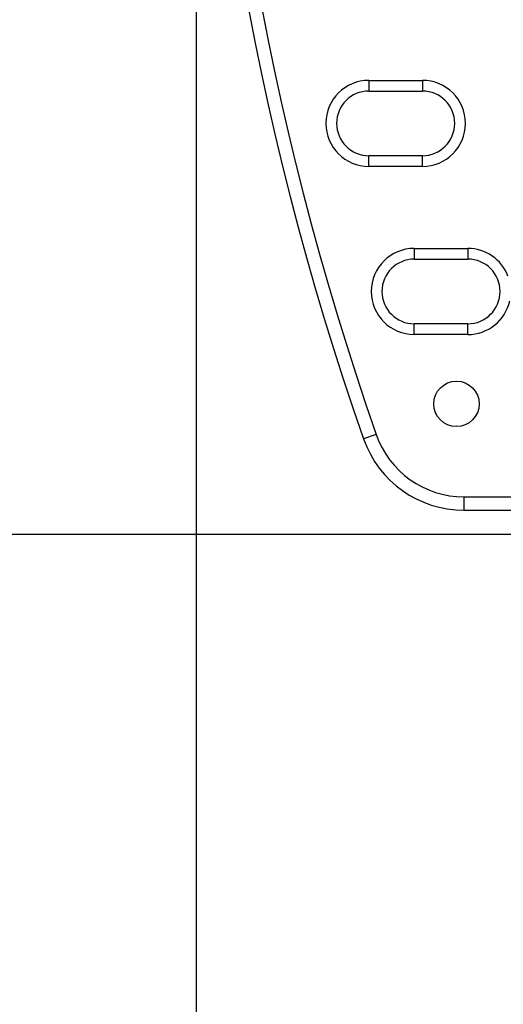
# Model space of a CAD drawing. Header units: inches. Extents: x 0 to 22, y 0 to 17.
# Tile 21 of 42: x 8 to 8.9, y 6.5 to 8.3. Entities that reach past the tile are written whole.
import ezdxf

# ---------------------------------------------------------------- set-up
doc = ezdxf.new("R2010")
doc.units = ezdxf.units.IN
doc.header["$LTSCALE"] = 1.21
doc.header["$MEASUREMENT"] = 0
doc.layers.get('0').update_dxf_attribs({"linetype": 'CONTINUOUS'})
doc.layers.add('DIMENSIONS', color=7, linetype='CONTINUOUS')
doc.styles.get("Standard").update_dxf_attribs({"font": 'txt', "width": 0.8})
doc.dimstyles.new('DIMSTYLE_1', dxfattribs={"dimtxt": 0.125, "dimasz": 0.18, "dimexe": 0.18, "dimexo": 0.0625, "dimgap": 0.09, "dimtad": 0, "dimtih": 1, "dimtoh": 1, "dimdec": 3, "dimzin": 4, "dimdsep": 46, "dimtxsty": 'STANDARD', "dimblk": '_FILLED', "dimblk1": '_FILLED', "dimblk2": '_FILLED', "dimcen": 0.09, "dimadec": 0, "dimazin": 0, "dimtp": 0.01, "dimtm": 0.01, "dimtfac": 1, "dimtdec": 3, "dimtofl": 0, "dimtmove": 0, "dimatfit": 3, "dimldrblk": '_FILLED', "dimfxl": 1, "dimtolj": 1, "dimtzin": 4, "dimarcsym": 0})

# ---------------------------------------------------------------- blocks, each defined once
blk = doc.blocks.new('_FILLED')
at = {"color": 0, "linetype": 'BYBLOCK'}
blk.add_solid([(0, 0), (-1, 0.174), (-1, -0.174)], dxfattribs=at)
blk = doc.blocks.new('*D1')
at = {"layer": 'DIMENSIONS', "color": 2, "linetype": 'CONTINUOUS'}
for p, q in [((8.3069, 9.3398), (8.3069, 5.6263)), ((9.4033, 7.3153), (9.4033, 5.6263)), ((8.3069, 5.7513), (7.8813, 5.7513)), ((9.4033, 5.7513), (9.7633, 5.7513))]:
    blk.add_line(p, q, dxfattribs=at)
at = {"layer": 'DIMENSIONS', "color": 2, "linetype": 'CONTINUOUS', "xscale": 0.18, "yscale": 0.18, "zscale": 0.18}
blk.add_blockref('_FILLED', (8.3069, 5.7513), dxfattribs=at)
at = {"layer": 'DIMENSIONS', "color": 2, "linetype": 'CONTINUOUS', "xscale": 0.18, "yscale": 0.18, "zscale": 0.18, "rotation": 180}
blk.add_blockref('_FILLED', (9.4033, 5.7513), dxfattribs=at)
at = {"layer": 'DIMENSIONS', "color": 2, "linetype": 'CONTINUOUS', "insert": (7.8188, 5.8138), "char_height": 0.125, "width": 1.325, "attachment_point": 3, "line_spacing_factor": 0.9}
blk.add_mtext('1.096{\\Ftxt.shx;\\W1.000000;\\H0.125000; }[27.85]', dxfattribs=at)
blk = doc.blocks.new('*D3')
at = {"layer": 'DIMENSIONS', "color": 2, "linetype": 'CONTINUOUS'}
for p, q in [((9.363, 11.4266), (6.9561, 11.4266)), ((7.0811, 11.4266), (7.0811, 9.6793)), ((7.0811, 7.378), (7.0811, 9.4293)), ((9.3407, 7.378), (6.9561, 7.378))]:
    blk.add_line(p, q, dxfattribs=at)
at = {"layer": 'DIMENSIONS', "color": 2, "linetype": 'CONTINUOUS', "xscale": 0.18, "yscale": 0.18, "zscale": 0.18}
for p, rotation in [((7.0811, 11.4266), 90), ((7.0811, 7.378), 270)]:
    blk.add_blockref('_FILLED', p, dxfattribs=dict(at, rotation=rotation))
at = {"layer": 'DIMENSIONS', "color": 2, "linetype": 'CONTINUOUS', "insert": (7.0811, 9.6168), "char_height": 0.125, "width": 1.425, "attachment_point": 2, "line_spacing_factor": 0.9}
blk.add_mtext('4.049{\\Ftxt.shx;\\W1.000000;\\H0.125000; }[102.83]', dxfattribs=at)

msp = doc.modelspace()

# ---------------------------------------------------------------- linework, layer by layer
at = {"color": 7, "linetype": 'CONTINUOUS'}
for p, q in [((8.6298, 8.2266), (8.6298, 8.2066)), ((8.6298, 8.2266), (8.7298, 8.2266)), ((8.7298, 8.2266), (8.7298, 8.2066)), ((8.6298, 8.2066), (8.7298, 8.2066)), ((8.6298, 8.0659), (8.6298, 8.0859)), ((8.7298, 8.0859), (8.6298, 8.0859)), ((8.7298, 8.0659), (8.7298, 8.0859)), ((8.7298, 8.0659), (8.6298, 8.0659)), ((8.7146, 7.9126), (8.7146, 7.8926)), ((8.7146, 7.9126), (8.8146, 7.9126)), ((8.8146, 7.9126), (8.8146, 7.8926)), ((8.7146, 7.8926), (8.8146, 7.8926)), ((8.7146, 7.7519), (8.7146, 7.7719)), ((8.8146, 7.7719), (8.7146, 7.7719)), ((8.8146, 7.7519), (8.8146, 7.7719)), ((8.8146, 7.7519), (8.7146, 7.7519)), ((8.6436, 7.565), (8.62, 7.5567)), ((8.8075, 7.4486), (8.8075, 7.4236)), ((8.8075, 7.4486), (8.9083, 7.4486)), ((8.8075, 7.4236), (8.9129, 7.4236))]:
    msp.add_line(p, q, dxfattribs=at)
msp.add_circle((8.7934, 7.6223), 0.0425, dxfattribs=at)
for centre, radius, start, end in [((13.9022, 9.4023), 5.5954, 160.7415, 199.2585), ((13.9022, 9.4023), 5.5704, 160.7415, 199.2585), ((8.6298, 8.1463), 0.0804, 90, 270), ((8.7298, 8.1463), 0.0804, 270, 90), ((8.6298, 8.1463), 0.0604, 90, 270), ((8.7298, 8.1463), 0.0604, 270, 90), ((8.7146, 7.8323), 0.0804, 90, 270), ((8.8146, 7.8323), 0.0804, 20.8931, 90), ((8.7146, 7.8323), 0.0604, 90, 270), ((8.8146, 7.8323), 0.0604, 270, 90), ((8.8146, 7.8323), 0.0804, 270, 347.3264), ((8.8075, 7.6223), 0.1737, 199.2585, 270), ((8.8075, 7.6223), 0.1987, 199.2585, 270)]:
    msp.add_arc(centre, radius, start, end, dxfattribs=at)

# ---------------------------------------------------------------- dimensions: what is measured, and where the dimension line sits
at = {"layer": 'DIMENSIONS', "color": 2, "linetype": 'CONTINUOUS'}
dim = msp.add_linear_dim(base=(7.0811, 7.378), p1=(9.363, 11.4266), p2=(9.3407, 7.378), angle=270, dimstyle='DIMSTYLE_1', dxfattribs=at)
dim.commit()
dim.dimension.update_dxf_attribs({"geometry": '*D3', "text_midpoint": (6.9311, 9.5543), "dimtype": 160})
dim = msp.add_linear_dim(base=(9.4033, 5.7513), p1=(8.3069, 9.3398), p2=(9.4033, 7.3153), dimstyle='DIMSTYLE_1', dxfattribs=at)
dim.commit()
dim.dimension.update_dxf_attribs({"geometry": '*D1', "text_midpoint": (6.8563, 5.7513), "dimtype": 160})

doc.saveas('drawing.dxf')
